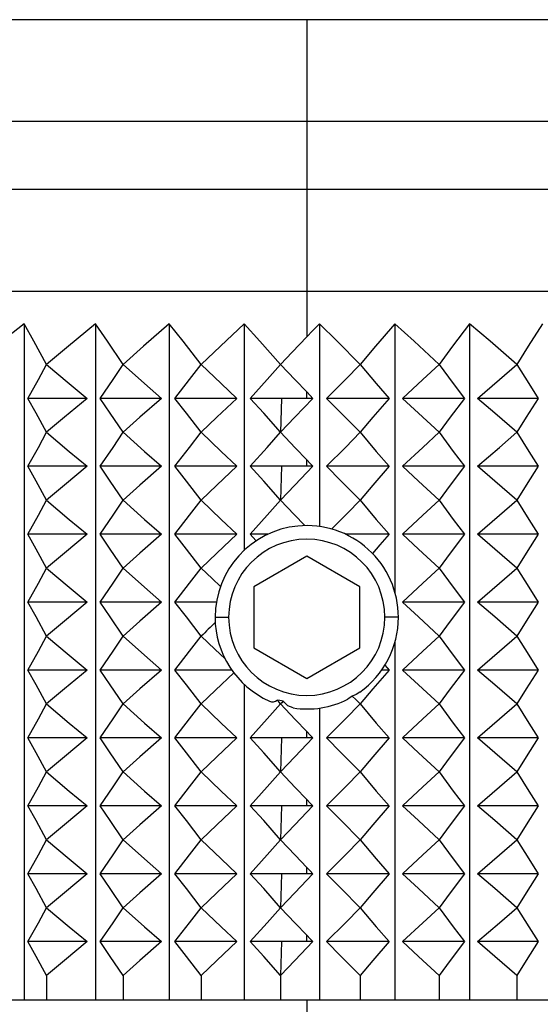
# Model space of a CAD drawing. Header units: millimetres. Extents: x 0 to 489, y 0 to 378.
# Tile 7 of 27: x 108 to 118, y 180 to 198. Entities that reach past the tile are written whole.
import ezdxf

# ---------------------------------------------------------------- set-up
doc = ezdxf.new("R2010")
doc.units = ezdxf.units.MM
doc.header["$LTSCALE"] = 1.75

msp = doc.modelspace()

# ---------------------------------------------------------------- linework, layer by layer
for p, q in [((113.39, 198.133), (103.891, 198.133)), ((113.39, 198.133), (113.39, 196.228)), ((122.89, 198.133), (113.39, 198.133)), ((113.39, 196.228), (102.519, 196.228)), ((113.39, 196.228), (113.39, 194.958)), ((124.261, 196.228), (113.39, 196.228)), ((113.39, 194.958), (102.519, 194.958)), ((124.261, 194.958), (113.39, 194.958)), ((113.39, 194.958), (113.39, 193.053)), ((99.517, 193.053), (113.39, 193.053)), ((113.39, 193.053), (113.39, 192.201)), ((113.39, 193.053), (127.264, 193.053)), ((108.101, 192.448), (108.101, 179.804)), ((109.44, 192.448), (109.44, 179.804)), ((110.817, 192.448), (110.817, 179.804)), ((112.218, 192.448), (112.218, 188.208)), ((113.631, 192.448), (113.631, 188.654)), ((115.041, 192.448), (115.041, 187.419)), ((116.436, 192.448), (116.436, 179.804)), ((113.39, 191.051), (113.39, 191.171)), ((109.284, 191.051), (108.172, 191.051)), ((110.67, 191.051), (109.527, 191.051)), ((112.082, 191.051), (110.919, 191.051)), ((112.92, 191.051), (112.334, 191.051)), ((112.92, 191.051), (112.9, 190.416)), ((113.39, 191.051), (112.92, 191.051)), ((113.507, 191.051), (113.39, 191.051)), ((114.93, 191.051), (113.759, 191.051)), ((116.339, 191.051), (115.181, 191.051)), ((117.719, 191.051), (116.586, 191.051)), ((113.39, 189.781), (113.39, 189.901)), ((109.284, 189.781), (108.172, 189.781)), ((110.67, 189.781), (109.527, 189.781)), ((112.082, 189.781), (110.919, 189.781)), ((112.92, 189.781), (112.334, 189.781)), ((112.92, 189.781), (112.9, 189.146)), ((113.39, 189.781), (112.92, 189.781)), ((113.507, 189.781), (113.39, 189.781)), ((114.93, 189.781), (113.759, 189.781)), ((116.339, 189.781), (115.181, 189.781)), ((117.719, 189.781), (116.586, 189.781)), ((109.284, 188.511), (108.172, 188.511)), ((110.67, 188.511), (109.527, 188.511)), ((112.082, 188.511), (110.919, 188.511)), ((112.667, 188.511), (112.334, 188.511)), ((114.93, 188.511), (114.113, 188.511)), ((116.339, 188.511), (115.181, 188.511)), ((117.719, 188.511), (116.586, 188.511)), ((113.39, 188.102), (112.398, 187.529)), ((114.382, 187.529), (113.39, 188.102)), ((112.398, 187.529), (112.398, 186.384)), ((114.382, 186.384), (114.382, 187.529)), ((109.284, 187.241), (108.172, 187.241)), ((110.67, 187.241), (109.527, 187.241)), ((111.699, 187.241), (110.919, 187.241)), ((116.339, 187.241), (115.181, 187.241)), ((117.719, 187.241), (116.586, 187.241)), ((111.676, 186.957), (111.93, 186.957)), ((115.105, 186.957), (114.851, 186.957)), ((112.398, 186.384), (113.39, 185.811)), ((113.39, 185.811), (114.382, 186.384)), ((115.041, 186.494), (115.041, 179.804)), ((109.284, 185.971), (108.172, 185.971)), ((110.67, 185.971), (109.527, 185.971)), ((111.987, 185.971), (110.919, 185.971)), ((114.93, 185.971), (114.793, 185.971)), ((116.339, 185.971), (115.181, 185.971)), ((117.719, 185.971), (116.586, 185.971)), ((112.218, 185.705), (112.218, 179.804)), ((114.242, 185.484), (114.158, 185.424)), ((113.631, 185.259), (113.631, 179.804)), ((109.284, 184.701), (108.172, 184.701)), ((110.67, 184.701), (109.527, 184.701)), ((112.082, 184.701), (110.919, 184.701)), ((112.92, 184.701), (112.334, 184.701)), ((112.92, 184.701), (112.9, 184.066)), ((113.39, 184.701), (112.92, 184.701)), ((113.39, 184.701), (113.39, 184.821)), ((113.507, 184.701), (113.39, 184.701)), ((114.93, 184.701), (113.759, 184.701)), ((116.339, 184.701), (115.181, 184.701)), ((117.719, 184.701), (116.586, 184.701)), ((109.284, 183.431), (108.172, 183.431)), ((110.67, 183.431), (109.527, 183.431)), ((112.082, 183.431), (110.919, 183.431)), ((112.92, 183.431), (112.334, 183.431)), ((112.92, 183.431), (112.9, 182.796)), ((113.39, 183.431), (112.92, 183.431)), ((113.39, 183.431), (113.39, 183.551)), ((113.507, 183.431), (113.39, 183.431)), ((114.93, 183.431), (113.759, 183.431)), ((116.339, 183.431), (115.181, 183.431)), ((117.719, 183.431), (116.586, 183.431)), ((109.284, 182.161), (108.172, 182.161)), ((110.67, 182.161), (109.527, 182.161)), ((112.082, 182.161), (110.919, 182.161)), ((112.92, 182.161), (112.334, 182.161)), ((112.92, 182.161), (112.9, 181.526)), ((113.39, 182.161), (112.92, 182.161)), ((113.39, 182.161), (113.39, 182.281)), ((113.507, 182.161), (113.39, 182.161)), ((114.93, 182.161), (113.759, 182.161)), ((116.339, 182.161), (115.181, 182.161)), ((117.719, 182.161), (116.586, 182.161)), ((113.39, 180.891), (113.39, 181.011)), ((109.284, 180.891), (108.172, 180.891)), ((110.67, 180.891), (109.527, 180.891)), ((112.082, 180.891), (110.919, 180.891)), ((112.92, 180.891), (112.334, 180.891)), ((112.92, 180.891), (112.9, 180.256)), ((113.39, 180.891), (112.92, 180.891)), ((113.507, 180.891), (113.39, 180.891)), ((114.93, 180.891), (113.759, 180.891)), ((116.339, 180.891), (115.181, 180.891)), ((117.719, 180.891), (116.586, 180.891)), ((108.522, 180.256), (108.522, 179.804)), ((109.953, 180.256), (109.953, 179.804)), ((111.417, 180.256), (111.417, 179.804)), ((112.9, 180.256), (112.9, 179.804)), ((114.387, 180.256), (114.387, 179.804)), ((115.865, 180.256), (115.865, 179.804)), ((117.319, 180.256), (117.319, 179.804)), ((107.137, 179.804), (108.522, 179.804)), ((108.522, 179.804), (109.953, 179.804)), ((109.953, 179.804), (111.417, 179.804)), ((111.417, 179.804), (112.9, 179.804)), ((112.9, 179.804), (113.39, 179.804)), ((113.39, 179.804), (113.39, 153.429)), ((113.39, 179.804), (114.387, 179.804)), ((114.387, 179.804), (115.865, 179.804)), ((115.865, 179.804), (117.319, 179.804)), ((117.319, 179.804), (118.736, 179.804))]:
    msp.add_line(p, q)
at = {"flags": 128}
for points in [[(108.101, 192.448), (107.566, 192.03), (107.137, 191.686)], [(108.522, 191.686), (108.284, 192.121), (108.101, 192.448)], [(109.44, 192.448), (108.93, 192.03), (108.522, 191.686)], [(109.953, 191.686), (109.663, 192.121), (109.44, 192.448)], [(110.817, 192.448), (110.337, 192.03), (109.953, 191.686)], [(111.417, 191.686), (111.078, 192.121), (110.817, 192.448)], [(112.218, 192.448), (111.774, 192.03), (111.417, 191.686)], [(112.9, 191.686), (112.514, 192.122), (112.218, 192.448)], [(113.631, 192.448), (113.497, 192.311), (113.39, 192.201)], [(114.387, 191.686), (113.959, 192.122), (113.631, 192.448)], [(115.041, 192.448), (114.679, 192.03), (114.387, 191.686)], [(115.865, 191.686), (115.399, 192.121), (115.041, 192.448)], [(116.436, 192.448), (116.119, 192.03), (115.865, 191.686)], [(117.319, 191.686), (116.82, 192.121), (116.436, 192.448)], [(117.801, 192.448), (117.534, 192.03), (117.319, 191.686)], [(113.39, 192.201), (113.117, 191.917), (112.9, 191.686)], [(108.172, 191.051), (108.368, 191.405), (108.522, 191.686)], [(108.522, 191.686), (108.947, 191.328), (109.284, 191.051)], [(109.527, 191.051), (109.766, 191.405), (109.953, 191.686)], [(109.953, 191.686), (110.353, 191.328), (110.67, 191.051)], [(110.919, 191.051), (111.198, 191.405), (111.417, 191.686)], [(111.417, 191.686), (111.788, 191.328), (112.082, 191.051)], [(112.334, 191.051), (112.652, 191.405), (112.9, 191.686)], [(112.9, 191.686), (113.174, 191.396), (113.39, 191.171)], [(113.759, 191.051), (114.112, 191.405), (114.387, 191.686)], [(114.387, 191.686), (114.69, 191.328), (114.93, 191.051)], [(115.181, 191.051), (115.565, 191.405), (115.865, 191.686)], [(115.865, 191.686), (116.129, 191.328), (116.339, 191.051)], [(116.586, 191.051), (116.998, 191.405), (117.319, 191.686)], [(117.319, 191.686), (117.543, 191.328), (117.719, 191.051)], [(113.39, 191.171), (113.455, 191.104), (113.507, 191.051)], [(108.522, 190.416), (108.327, 190.774), (108.172, 191.051)], [(109.284, 191.051), (108.856, 190.697), (108.522, 190.416)], [(109.953, 190.416), (109.715, 190.774), (109.527, 191.051)], [(110.67, 191.051), (110.267, 190.697), (109.953, 190.416)], [(111.417, 190.416), (111.139, 190.774), (110.919, 191.051)], [(112.082, 191.051), (111.708, 190.697), (111.417, 190.416)], [(112.9, 190.416), (112.584, 190.774), (112.334, 191.051)], [(113.507, 191.051), (113.166, 190.697), (112.9, 190.416)], [(114.387, 190.416), (114.037, 190.774), (113.759, 191.051)], [(114.93, 191.051), (114.625, 190.697), (114.387, 190.416)], [(115.865, 190.416), (115.483, 190.774), (115.181, 191.051)], [(116.339, 191.051), (116.073, 190.697), (115.865, 190.416)], [(117.319, 190.416), (116.91, 190.774), (116.586, 191.051)], [(117.719, 191.051), (117.495, 190.697), (117.319, 190.416)], [(108.172, 189.781), (108.368, 190.135), (108.522, 190.416)], [(108.522, 190.416), (108.947, 190.058), (109.284, 189.781)], [(109.527, 189.781), (109.766, 190.135), (109.953, 190.416)], [(109.953, 190.416), (110.353, 190.058), (110.67, 189.781)], [(110.919, 189.781), (111.198, 190.135), (111.417, 190.416)], [(111.417, 190.416), (111.788, 190.058), (112.082, 189.781)], [(112.334, 189.781), (112.652, 190.135), (112.9, 190.416)], [(112.9, 190.416), (113.174, 190.126), (113.39, 189.901)], [(113.759, 189.781), (114.112, 190.135), (114.387, 190.416)], [(114.387, 190.416), (114.69, 190.058), (114.93, 189.781)], [(115.181, 189.781), (115.565, 190.135), (115.865, 190.416)], [(115.865, 190.416), (116.129, 190.058), (116.339, 189.781)], [(116.586, 189.781), (116.998, 190.135), (117.319, 190.416)], [(117.319, 190.416), (117.543, 190.058), (117.719, 189.781)], [(113.39, 189.901), (113.455, 189.834), (113.507, 189.781)], [(108.522, 189.146), (108.327, 189.504), (108.172, 189.781)], [(109.284, 189.781), (108.856, 189.427), (108.522, 189.146)], [(109.953, 189.146), (109.715, 189.504), (109.527, 189.781)], [(110.67, 189.781), (110.267, 189.427), (109.953, 189.146)], [(111.417, 189.146), (111.139, 189.504), (110.919, 189.781)], [(112.082, 189.781), (111.708, 189.427), (111.417, 189.146)], [(112.9, 189.146), (112.584, 189.504), (112.334, 189.781)], [(113.507, 189.781), (113.166, 189.427), (112.9, 189.146)], [(114.387, 189.146), (114.037, 189.504), (113.759, 189.781)], [(114.93, 189.781), (114.625, 189.427), (114.387, 189.146)], [(115.865, 189.146), (115.483, 189.504), (115.181, 189.781)], [(116.339, 189.781), (116.073, 189.427), (115.865, 189.146)], [(117.319, 189.146), (116.91, 189.504), (116.586, 189.781)], [(117.719, 189.781), (117.495, 189.427), (117.319, 189.146)], [(108.172, 188.511), (108.368, 188.865), (108.522, 189.146)], [(108.522, 189.146), (108.947, 188.788), (109.284, 188.511)], [(109.527, 188.511), (109.766, 188.865), (109.953, 189.146)], [(109.953, 189.146), (110.353, 188.788), (110.67, 188.511)], [(110.919, 188.511), (111.198, 188.865), (111.417, 189.146)], [(111.417, 189.146), (111.788, 188.788), (112.082, 188.511)], [(112.334, 188.511), (112.652, 188.865), (112.9, 189.146)], [(112.9, 189.146), (113.152, 188.879), (113.352, 188.671)], [(113.856, 188.607), (114.154, 188.907), (114.387, 189.146)], [(114.387, 189.146), (114.69, 188.788), (114.93, 188.511)], [(115.181, 188.511), (115.565, 188.865), (115.865, 189.146)], [(115.865, 189.146), (116.129, 188.788), (116.339, 188.511)], [(116.586, 188.511), (116.998, 188.865), (117.319, 189.146)], [(117.319, 189.146), (117.543, 188.788), (117.719, 188.511)], [(108.522, 187.876), (108.327, 188.234), (108.172, 188.511)], [(109.284, 188.511), (108.856, 188.157), (108.522, 187.876)], [(109.953, 187.876), (109.715, 188.234), (109.527, 188.511)], [(110.67, 188.511), (110.267, 188.157), (109.953, 187.876)], [(111.417, 187.876), (111.139, 188.234), (110.919, 188.511)], [(112.082, 188.511), (111.708, 188.157), (111.417, 187.876)], [(112.446, 188.388), (112.383, 188.457), (112.334, 188.511)], [(114.93, 188.511), (114.758, 188.312), (114.62, 188.151)], [(115.865, 187.876), (115.483, 188.234), (115.181, 188.511)], [(116.339, 188.511), (116.073, 188.157), (115.865, 187.876)], [(117.319, 187.876), (116.91, 188.234), (116.586, 188.511)], [(117.719, 188.511), (117.495, 188.157), (117.319, 187.876)], [(108.172, 187.241), (108.368, 187.595), (108.522, 187.876)], [(108.522, 187.876), (108.947, 187.518), (109.284, 187.241)], [(109.527, 187.241), (109.766, 187.595), (109.953, 187.876)], [(109.953, 187.876), (110.353, 187.518), (110.67, 187.241)], [(110.919, 187.241), (111.198, 187.595), (111.417, 187.876)], [(111.417, 187.876), (111.618, 187.681), (111.775, 187.531)], [(115.181, 187.241), (115.565, 187.595), (115.865, 187.876)], [(115.865, 187.876), (116.129, 187.518), (116.339, 187.241)], [(116.586, 187.241), (116.998, 187.595), (117.319, 187.876)], [(117.319, 187.876), (117.543, 187.518), (117.719, 187.241)], [(108.522, 186.606), (108.327, 186.964), (108.172, 187.241)], [(109.284, 187.241), (108.856, 186.887), (108.522, 186.606)], [(109.953, 186.606), (109.715, 186.964), (109.527, 187.241)], [(110.67, 187.241), (110.267, 186.887), (109.953, 186.606)], [(111.417, 186.606), (111.139, 186.964), (110.919, 187.241)], [(115.865, 186.606), (115.483, 186.964), (115.181, 187.241)], [(116.339, 187.241), (116.073, 186.887), (115.865, 186.606)], [(117.319, 186.606), (116.91, 186.964), (116.586, 187.241)], [(117.719, 187.241), (117.495, 186.887), (117.319, 186.606)], [(108.172, 185.971), (108.368, 186.325), (108.522, 186.606)], [(108.522, 186.606), (108.947, 186.248), (109.284, 185.971)], [(109.527, 185.971), (109.766, 186.325), (109.953, 186.606)], [(109.953, 186.606), (110.353, 186.248), (110.67, 185.971)], [(110.919, 185.971), (111.198, 186.325), (111.417, 186.606)], [(111.417, 186.606), (111.668, 186.363), (111.863, 186.178)], [(115.181, 185.971), (115.565, 186.325), (115.865, 186.606)], [(115.865, 186.606), (116.129, 186.248), (116.339, 185.971)], [(116.586, 185.971), (116.998, 186.325), (117.319, 186.606)], [(117.319, 186.606), (117.543, 186.248), (117.719, 185.971)], [(114.852, 186.061), (114.896, 186.01), (114.93, 185.971)], [(108.522, 185.336), (108.327, 185.694), (108.172, 185.971)], [(109.284, 185.971), (108.856, 185.617), (108.522, 185.336)], [(109.953, 185.336), (109.715, 185.694), (109.527, 185.971)], [(110.67, 185.971), (110.267, 185.617), (109.953, 185.336)], [(111.417, 185.336), (111.139, 185.694), (110.919, 185.971)], [(112.026, 185.918), (111.684, 185.594), (111.417, 185.336)], [(114.93, 185.971), (114.625, 185.617), (114.387, 185.336)], [(115.865, 185.336), (115.483, 185.694), (115.181, 185.971)], [(116.339, 185.971), (116.073, 185.617), (115.865, 185.336)], [(117.319, 185.336), (116.91, 185.694), (116.586, 185.971)], [(117.719, 185.971), (117.495, 185.617), (117.319, 185.336)], [(114.381, 185.557), (114.312, 185.516), (114.242, 185.484)], [(114.387, 185.336), (114.306, 185.419), (114.242, 185.484)], [(108.172, 184.701), (108.368, 185.055), (108.522, 185.336)], [(108.522, 185.336), (108.947, 184.978), (109.284, 184.701)], [(109.527, 184.701), (109.766, 185.055), (109.953, 185.336)], [(109.953, 185.336), (110.353, 184.978), (110.67, 184.701)], [(110.919, 184.701), (111.198, 185.055), (111.417, 185.336)], [(111.417, 185.336), (111.788, 184.978), (112.082, 184.701)], [(112.334, 184.701), (112.652, 185.055), (112.9, 185.336)], [(112.951, 185.391), (112.888, 185.399), (112.838, 185.406)], [(112.9, 185.336), (112.865, 185.375), (112.838, 185.406)], [(112.951, 185.391), (112.922, 185.36), (112.9, 185.336)], [(112.9, 185.336), (113.174, 185.046), (113.39, 184.821)], [(113.138, 185.261), (113.036, 185.302), (112.951, 185.391)], [(113.759, 184.701), (114.112, 185.055), (114.387, 185.336)], [(114.387, 185.336), (114.69, 184.978), (114.93, 184.701)], [(115.181, 184.701), (115.565, 185.055), (115.865, 185.336)], [(115.865, 185.336), (116.129, 184.978), (116.339, 184.701)], [(116.586, 184.701), (116.998, 185.055), (117.319, 185.336)], [(117.319, 185.336), (117.543, 184.978), (117.719, 184.701)], [(108.522, 184.066), (108.327, 184.424), (108.172, 184.701)], [(109.284, 184.701), (108.856, 184.347), (108.522, 184.066)], [(109.953, 184.066), (109.715, 184.424), (109.527, 184.701)], [(110.67, 184.701), (110.267, 184.347), (109.953, 184.066)], [(111.417, 184.066), (111.139, 184.424), (110.919, 184.701)], [(112.082, 184.701), (111.708, 184.347), (111.417, 184.066)], [(112.9, 184.066), (112.584, 184.424), (112.334, 184.701)], [(113.507, 184.701), (113.166, 184.347), (112.9, 184.066)], [(113.39, 184.821), (113.455, 184.754), (113.507, 184.701)], [(114.387, 184.066), (114.037, 184.424), (113.759, 184.701)], [(114.93, 184.701), (114.625, 184.347), (114.387, 184.066)], [(115.865, 184.066), (115.483, 184.424), (115.181, 184.701)], [(116.339, 184.701), (116.073, 184.347), (115.865, 184.066)], [(117.319, 184.066), (116.91, 184.424), (116.586, 184.701)], [(117.719, 184.701), (117.495, 184.347), (117.319, 184.066)], [(108.172, 183.431), (108.368, 183.785), (108.522, 184.066)], [(108.522, 184.066), (108.947, 183.708), (109.284, 183.431)], [(109.527, 183.431), (109.766, 183.785), (109.953, 184.066)], [(109.953, 184.066), (110.353, 183.708), (110.67, 183.431)], [(110.919, 183.431), (111.198, 183.785), (111.417, 184.066)], [(111.417, 184.066), (111.788, 183.708), (112.082, 183.431)], [(112.334, 183.431), (112.652, 183.785), (112.9, 184.066)], [(112.9, 184.066), (113.174, 183.776), (113.39, 183.551)], [(113.759, 183.431), (114.112, 183.785), (114.387, 184.066)], [(114.387, 184.066), (114.69, 183.708), (114.93, 183.431)], [(115.181, 183.431), (115.565, 183.785), (115.865, 184.066)], [(115.865, 184.066), (116.129, 183.708), (116.339, 183.431)], [(116.586, 183.431), (116.998, 183.785), (117.319, 184.066)], [(117.319, 184.066), (117.543, 183.708), (117.719, 183.431)], [(108.522, 182.796), (108.327, 183.154), (108.172, 183.431)], [(109.284, 183.431), (108.856, 183.077), (108.522, 182.796)], [(109.953, 182.796), (109.715, 183.154), (109.527, 183.431)], [(110.67, 183.431), (110.267, 183.077), (109.953, 182.796)], [(111.417, 182.796), (111.139, 183.154), (110.919, 183.431)], [(112.082, 183.431), (111.708, 183.077), (111.417, 182.796)], [(112.9, 182.796), (112.584, 183.154), (112.334, 183.431)], [(113.507, 183.431), (113.166, 183.077), (112.9, 182.796)], [(113.39, 183.551), (113.455, 183.484), (113.507, 183.431)], [(114.387, 182.796), (114.037, 183.154), (113.759, 183.431)], [(114.93, 183.431), (114.625, 183.077), (114.387, 182.796)], [(115.865, 182.796), (115.483, 183.154), (115.181, 183.431)], [(116.339, 183.431), (116.073, 183.077), (115.865, 182.796)], [(117.319, 182.796), (116.91, 183.154), (116.586, 183.431)], [(117.719, 183.431), (117.495, 183.077), (117.319, 182.796)], [(108.172, 182.161), (108.368, 182.515), (108.522, 182.796)], [(108.522, 182.796), (108.947, 182.438), (109.284, 182.161)], [(109.527, 182.161), (109.766, 182.515), (109.953, 182.796)], [(109.953, 182.796), (110.353, 182.438), (110.67, 182.161)], [(110.919, 182.161), (111.198, 182.515), (111.417, 182.796)], [(111.417, 182.796), (111.788, 182.438), (112.082, 182.161)], [(112.334, 182.161), (112.652, 182.515), (112.9, 182.796)], [(112.9, 182.796), (113.174, 182.506), (113.39, 182.281)], [(113.759, 182.161), (114.112, 182.515), (114.387, 182.796)], [(114.387, 182.796), (114.69, 182.438), (114.93, 182.161)], [(115.181, 182.161), (115.565, 182.515), (115.865, 182.796)], [(115.865, 182.796), (116.129, 182.438), (116.339, 182.161)], [(116.586, 182.161), (116.998, 182.515), (117.319, 182.796)], [(117.319, 182.796), (117.543, 182.438), (117.719, 182.161)], [(108.522, 181.526), (108.327, 181.884), (108.172, 182.161)], [(109.284, 182.161), (108.856, 181.807), (108.522, 181.526)], [(109.953, 181.526), (109.715, 181.884), (109.527, 182.161)], [(110.67, 182.161), (110.267, 181.807), (109.953, 181.526)], [(111.417, 181.526), (111.139, 181.884), (110.919, 182.161)], [(112.082, 182.161), (111.708, 181.807), (111.417, 181.526)], [(112.9, 181.526), (112.584, 181.884), (112.334, 182.161)], [(113.507, 182.161), (113.166, 181.807), (112.9, 181.526)], [(113.39, 182.281), (113.455, 182.214), (113.507, 182.161)], [(114.387, 181.526), (114.037, 181.884), (113.759, 182.161)], [(114.93, 182.161), (114.625, 181.807), (114.387, 181.526)], [(115.865, 181.526), (115.483, 181.884), (115.181, 182.161)], [(116.339, 182.161), (116.073, 181.807), (115.865, 181.526)], [(117.319, 181.526), (116.91, 181.884), (116.586, 182.161)], [(117.719, 182.161), (117.495, 181.807), (117.319, 181.526)], [(108.172, 180.891), (108.368, 181.245), (108.522, 181.526)], [(108.522, 181.526), (108.947, 181.168), (109.284, 180.891)], [(109.527, 180.891), (109.766, 181.245), (109.953, 181.526)], [(109.953, 181.526), (110.353, 181.168), (110.67, 180.891)], [(110.919, 180.891), (111.198, 181.245), (111.417, 181.526)], [(111.417, 181.526), (111.788, 181.168), (112.082, 180.891)], [(112.334, 180.891), (112.652, 181.245), (112.9, 181.526)], [(112.9, 181.526), (113.174, 181.236), (113.39, 181.011)], [(113.759, 180.891), (114.112, 181.245), (114.387, 181.526)], [(114.387, 181.526), (114.69, 181.168), (114.93, 180.891)], [(115.181, 180.891), (115.565, 181.245), (115.865, 181.526)], [(115.865, 181.526), (116.129, 181.168), (116.339, 180.891)], [(116.586, 180.891), (116.998, 181.245), (117.319, 181.526)], [(117.319, 181.526), (117.543, 181.168), (117.719, 180.891)], [(113.39, 181.011), (113.455, 180.944), (113.507, 180.891)], [(108.522, 180.256), (108.327, 180.614), (108.172, 180.891)], [(109.284, 180.891), (108.856, 180.537), (108.522, 180.256)], [(109.953, 180.256), (109.715, 180.614), (109.527, 180.891)], [(110.67, 180.891), (110.267, 180.537), (109.953, 180.256)], [(111.417, 180.256), (111.139, 180.614), (110.919, 180.891)], [(112.082, 180.891), (111.708, 180.537), (111.417, 180.256)], [(112.9, 180.256), (112.584, 180.614), (112.334, 180.891)], [(113.507, 180.891), (113.166, 180.537), (112.9, 180.256)], [(114.387, 180.256), (114.037, 180.614), (113.759, 180.891)], [(114.93, 180.891), (114.625, 180.537), (114.387, 180.256)], [(115.865, 180.256), (115.483, 180.614), (115.181, 180.891)], [(116.339, 180.891), (116.073, 180.537), (115.865, 180.256)], [(117.319, 180.256), (116.91, 180.614), (116.586, 180.891)], [(117.719, 180.891), (117.495, 180.537), (117.319, 180.256)]]:
    msp.add_lwpolyline(points, dxfattribs=at)
for centre, radius, start, end in [((113.39, 186.957), 1.715, 95.6067, 180), ((113.39, 186.957), 1.715, 0, 95.6067), ((113.39, 186.957), 1.461, 0, 180), ((113.39, 186.957), 1.715, 180, 245.9115), ((113.39, 186.957), 1.461, 180, 0), ((113.39, 186.957), 1.715, 305.3018, 0), ((147.21, 149.79), 51.347, 133.7866, 134.1926), ((113.39, 186.957), 1.715, 261.5282, 296.6112), ((112.753, 185.512), 0.136, 242.6462, 308.8198)]:
    msp.add_arc(centre, radius, start, end)

doc.saveas('drawing.dxf')
